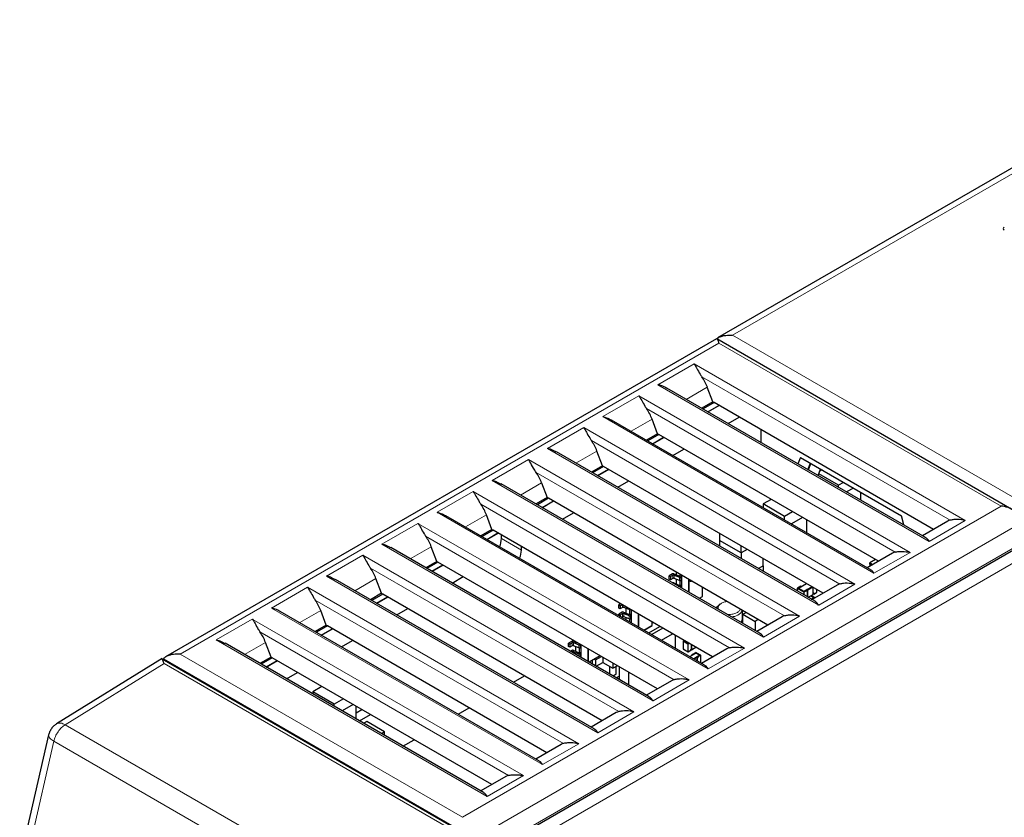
# Model space of a CAD drawing. Header units: millimetres. Extents: x 5 to 418, y 2 to 292.
# Tile 19 of 26: x 229 to 269, y 116 to 148. Entities that reach past the tile are written whole.
import ezdxf

# ---------------------------------------------------------------- set-up
doc = ezdxf.new("R2010")
doc.units = ezdxf.units.MM

msp = doc.modelspace()

# ---------------------------------------------------------------- linework, layer by layer
at = {"color": 7, "linetype": 'Continuous', "lineweight": 25}
for p, q in [((279.823, 148.16), (257.599, 135.33)), ((257.549, 135.301), (235.325, 122.471)), ((269.467, 128.421), (257.57, 135.289)), ((265.979, 127.288), (255.551, 133.308)), ((257.404, 132.752), (257.182, 133.345)), ((257.404, 132.752), (256.959, 132.495)), ((257.454, 132.723), (257.009, 132.467)), ((257.404, 132.752), (257.454, 132.723)), ((266.306, 127.613), (257.454, 132.723)), ((257.204, 132.354), (257.648, 132.611)), ((257.207, 132.352), (257.652, 132.609)), ((257.661, 132.603), (257.217, 132.347)), ((263.752, 126.002), (253.323, 132.023)), ((255.177, 131.466), (254.955, 132.059)), ((258.024, 131.881), (258.468, 132.138)), ((255.177, 131.466), (254.732, 131.209)), ((255.177, 131.466), (255.226, 131.438)), ((259.359, 131.11), (259.359, 131.623)), ((255.226, 131.438), (254.782, 131.181)), ((254.976, 131.069), (255.421, 131.325)), ((254.98, 131.067), (255.424, 131.323)), ((255.434, 131.317), (254.989, 131.061)), ((264.079, 126.327), (255.226, 131.438)), ((261.525, 124.717), (251.096, 130.737)), ((252.949, 130.18), (252.728, 130.773)), ((255.796, 130.595), (256.241, 130.852)), ((260.935, 130.513), (260.836, 130.257)), ((260.935, 130.513), (265.01, 128.161)), ((261.328, 130.286), (261.23, 130.03)), ((261.261, 130.012), (261.36, 130.268)), ((252.949, 130.18), (252.505, 129.924)), ((252.999, 130.152), (252.554, 129.895)), ((252.749, 129.783), (253.193, 130.039)), ((252.752, 129.781), (253.197, 130.037)), ((253.207, 130.032), (252.762, 129.775)), ((252.949, 130.18), (252.999, 130.152)), ((261.851, 125.041), (252.999, 130.152)), ((261.655, 129.785), (261.753, 130.041)), ((261.81, 130.008), (261.721, 129.957)), ((250.5, 129.488), (250.722, 128.894)), ((253.569, 129.309), (254.013, 129.566)), ((262.478, 129.394), (261.681, 129.854)), ((262.676, 129.508), (262.478, 129.394)), ((259.297, 123.431), (248.869, 129.451)), ((262.478, 129.31), (262.478, 129.394)), ((263.072, 129.28), (262.801, 129.123)), ((263.368, 128.795), (263.368, 129.108)), ((250.722, 128.894), (250.277, 128.638)), ((250.771, 128.866), (250.327, 128.609)), ((250.521, 128.497), (250.966, 128.753)), ((250.525, 128.495), (250.969, 128.751)), ((250.979, 128.746), (250.535, 128.489)), ((250.771, 128.866), (250.722, 128.894)), ((259.624, 123.755), (250.771, 128.866)), ((259.756, 128.823), (259.433, 128.637)), ((251.341, 128.023), (251.786, 128.28)), ((260.3, 128.136), (259.433, 128.637)), ((259.433, 128.637), (259.433, 128.495)), ((260.622, 128.323), (260.3, 128.136)), ((257.07, 122.145), (246.641, 128.165)), ((248.494, 127.609), (248.273, 128.202)), ((260.3, 127.995), (260.3, 128.136)), ((261.018, 128.094), (260.573, 127.837)), ((261.191, 127.481), (261.191, 127.994)), ((265.109, 127.791), (265.01, 128.161)), ((266.876, 127.942), (265.861, 127.356)), ((248.494, 127.609), (248.05, 127.352)), ((248.544, 127.58), (248.099, 127.323)), ((248.494, 127.609), (248.544, 127.58)), ((257.396, 122.47), (248.544, 127.58)), ((248.294, 127.211), (248.739, 127.468)), ((248.297, 127.209), (248.742, 127.466)), ((248.876, 127.246), (248.876, 127.389)), ((257.676, 127.451), (257.676, 127.165)), ((258.542, 126.665), (257.676, 127.165)), ((257.676, 127.165), (257.676, 126.938)), ((254.842, 120.859), (244.414, 126.879)), ((246.267, 126.323), (246.045, 126.916)), ((247.715, 114.2), (269.531, 126.794)), ((249.682, 126.78), (249.682, 126.923)), ((258.542, 126.665), (258.542, 126.951)), ((258.791, 126.808), (258.542, 126.665)), ((246.267, 126.323), (245.823, 126.066)), ((246.317, 126.294), (245.872, 126.037)), ((246.267, 126.323), (246.317, 126.294)), ((255.169, 121.184), (246.317, 126.294)), ((258.542, 126.665), (258.542, 126.438)), ((259.433, 126.15), (259.433, 126.437)), ((264.648, 126.656), (263.634, 126.07)), ((263.964, 126.393), (263.74, 126.264)), ((246.067, 125.925), (246.511, 126.182)), ((246.07, 125.923), (246.515, 126.18)), ((246.525, 126.174), (246.08, 125.917)), ((255.92, 125.894), (255.92, 125.791)), ((259.237, 126.037), (259.433, 126.15)), ((259.433, 126.15), (259.433, 125.924)), ((263.74, 126.264), (263.855, 126.198)), ((263.74, 126.207), (263.74, 126.264)), ((263.805, 126.169), (263.74, 126.207)), ((263.74, 126.207), (263.74, 126.131)), ((252.615, 119.573), (242.187, 125.593)), ((244.04, 125.037), (243.818, 125.63)), ((246.887, 125.452), (247.331, 125.708)), ((255.783, 125.822), (255.641, 125.74)), ((255.641, 125.74), (255.696, 125.708)), ((255.641, 125.611), (255.641, 125.74)), ((255.696, 125.579), (255.641, 125.611)), ((255.696, 125.708), (255.793, 125.763)), ((255.696, 125.708), (255.696, 125.579)), ((255.793, 125.635), (255.696, 125.579)), ((255.833, 125.825), (256.076, 125.729)), ((255.843, 125.766), (256.058, 125.681)), ((256.058, 125.552), (255.843, 125.637)), ((255.92, 125.607), (255.92, 125.419)), ((256.084, 125.734), (256.076, 125.729)), ((256.084, 125.734), (256.084, 125.799)), ((256.14, 125.702), (256.084, 125.734)), ((256.084, 125.362), (256.084, 125.548)), ((256.108, 125.683), (256.14, 125.702)), ((256.14, 125.573), (256.108, 125.555)), ((256.14, 125.767), (256.14, 125.253)), ((256.14, 125.702), (256.14, 125.573)), ((255.833, 125.453), (256.076, 125.357)), ((256.01, 125.328), (256.058, 125.309)), ((256.084, 125.362), (256.076, 125.357)), ((256.14, 125.33), (256.084, 125.362)), ((256.108, 125.312), (256.14, 125.33)), ((256.14, 125.33), (256.14, 125.253)), ((256.982, 124.908), (256.982, 125.28)), ((260.811, 125.235), (260.811, 125.128)), ((260.955, 125.324), (260.816, 125.243)), ((260.861, 125.243), (261.182, 125.428)), ((260.983, 125.313), (260.861, 125.243)), ((260.861, 125.243), (261.079, 125.117)), ((260.955, 125.324), (260.962, 125.324)), ((260.962, 125.324), (260.983, 125.313)), ((261.079, 125.117), (261.4, 125.302)), ((261.079, 125.117), (261.171, 125.17)), ((261.171, 125.17), (261.191, 125.158)), ((261.191, 125.142), (261.191, 125.158)), ((261.191, 125.111), (261.194, 125.12)), ((261.194, 125.152), (261.2, 125.156)), ((261.194, 125.12), (261.194, 125.152)), ((261.2, 125.187), (261.4, 125.302)), ((261.2, 125.156), (261.2, 125.187)), ((261.221, 125.175), (261.2, 125.187)), ((261.2, 125.156), (261.221, 125.144)), ((261.221, 125.175), (261.235, 125.167)), ((261.221, 125.128), (261.221, 125.144)), ((261.224, 124.891), (261.224, 125.137)), ((262.421, 125.37), (261.407, 124.785)), ((261.446, 124.988), (261.446, 125.275)), ((261.446, 125.271), (261.457, 125.264)), ((261.595, 125.079), (261.595, 125.189)), ((244.04, 125.037), (243.595, 124.78)), ((244.089, 125.008), (243.645, 124.752)), ((243.839, 124.639), (244.284, 124.896)), ((243.843, 124.637), (244.287, 124.894)), ((244.297, 124.888), (243.853, 124.632)), ((244.04, 125.037), (244.089, 125.008)), ((252.942, 119.898), (244.089, 125.008)), ((256.86, 124.838), (256.982, 124.908)), ((256.976, 124.912), (256.982, 124.908)), ((261.224, 124.891), (261.221, 124.892)), ((261.223, 124.89), (261.224, 124.891)), ((261.251, 124.875), (261.446, 124.988)), ((261.47, 124.857), (261.345, 124.929)), ((261.516, 124.857), (261.368, 124.943)), ((261.376, 124.802), (261.47, 124.857)), ((261.379, 124.804), (261.47, 124.857)), ((261.399, 124.792), (261.379, 124.804)), ((261.379, 124.801), (261.379, 124.804)), ((261.409, 124.786), (261.399, 124.792)), ((261.446, 124.988), (261.444, 124.989)), ((261.457, 125.029), (261.446, 125.02)), ((261.453, 125.018), (261.446, 125.015)), ((261.45, 125.021), (261.48, 125.039)), ((261.453, 125.018), (261.453, 125.023)), ((261.473, 125.007), (261.453, 125.018)), ((261.487, 125.014), (261.473, 125.007)), ((261.48, 125.007), (261.59, 125.071)), ((261.487, 125.046), (261.48, 125.039)), ((250.388, 118.287), (239.959, 124.308)), ((241.812, 123.751), (241.591, 124.344)), ((244.659, 124.166), (245.104, 124.423)), ((253.686, 124.611), (253.611, 124.568)), ((253.611, 124.568), (253.667, 124.536)), ((253.611, 124.44), (253.611, 124.568)), ((253.667, 124.407), (253.611, 124.44)), ((253.667, 124.536), (253.742, 124.579)), ((253.667, 124.536), (253.667, 124.407)), ((253.763, 124.463), (253.667, 124.407)), ((254.029, 124.381), (253.814, 124.466)), ((253.89, 124.435), (253.89, 124.248)), ((254.055, 124.191), (254.055, 124.377)), ((254.08, 124.384), (254.079, 124.383)), ((254.11, 124.367), (254.11, 123.853)), ((258.597, 123.993), (258.597, 124.348)), ((253.754, 124.279), (253.611, 124.197)), ((253.611, 124.197), (253.667, 124.164)), ((253.611, 124.141), (253.611, 124.197)), ((253.667, 124.164), (253.763, 124.22)), ((253.667, 124.164), (253.667, 124.109)), ((253.763, 124.092), (253.73, 124.073)), ((253.804, 124.282), (254.046, 124.186)), ((253.814, 124.223), (254.029, 124.138)), ((254.029, 124.009), (253.814, 124.094)), ((253.89, 124.064), (253.89, 123.98)), ((254.055, 124.191), (254.046, 124.186)), ((254.11, 124.159), (254.055, 124.191)), ((254.055, 123.885), (254.055, 124.005)), ((254.079, 124.14), (254.11, 124.159)), ((254.11, 124.03), (254.079, 124.012)), ((254.11, 124.159), (254.11, 124.03)), ((258.588, 123.935), (258.597, 123.878)), ((258.617, 124.193), (258.742, 124.265)), ((258.617, 124.193), (259.112, 123.907)), ((258.617, 123.823), (258.617, 124.193)), ((259.237, 123.979), (259.112, 123.907)), ((259.112, 123.907), (259.112, 123.538)), ((260.194, 124.084), (259.179, 123.499)), ((241.812, 123.751), (241.368, 123.494)), ((241.862, 123.722), (241.417, 123.466)), ((241.612, 123.353), (242.056, 123.61)), ((241.615, 123.351), (242.06, 123.608)), ((242.07, 123.602), (241.625, 123.346)), ((241.812, 123.751), (241.862, 123.722)), ((250.714, 118.612), (241.862, 123.722)), ((254.633, 123.552), (254.953, 123.736)), ((254.82, 123.444), (255.264, 123.701)), ((255.388, 123.629), (254.943, 123.372)), ((254.946, 123.74), (254.953, 123.736)), ((254.953, 123.736), (254.953, 123.88)), ((254.989, 123.859), (254.953, 123.838)), ((258.597, 123.835), (258.597, 123.878)), ((242.432, 122.88), (242.877, 123.137)), ((251.725, 123.107), (251.582, 123.025)), ((251.775, 123.11), (251.957, 123.038)), ((255.336, 123.146), (255.781, 123.402)), ((255.885, 123.342), (255.885, 122.829)), ((256.211, 123.104), (256.254, 123.129)), ((256.282, 123.113), (256.258, 123.1)), ((248.16, 117.001), (237.732, 123.022)), ((239.585, 122.465), (239.363, 123.058)), ((251.582, 123.025), (251.638, 122.993)), ((251.582, 122.896), (251.582, 123.025)), ((251.638, 122.864), (251.582, 122.896)), ((251.638, 122.993), (251.734, 123.049)), ((251.638, 122.993), (251.638, 122.864)), ((251.734, 122.92), (251.638, 122.864)), ((251.725, 122.736), (251.658, 122.697)), ((251.775, 122.739), (252.017, 122.643)), ((251.784, 123.051), (251.999, 122.966)), ((251.999, 122.838), (251.784, 122.923)), ((251.861, 123.093), (251.861, 123.076)), ((251.861, 122.892), (251.861, 122.704)), ((252.025, 122.648), (252.025, 122.834)), ((252.049, 122.969), (252.063, 122.977)), ((252.081, 122.858), (252.049, 122.84)), ((252.081, 122.966), (252.081, 122.858)), ((252.081, 122.966), (252.081, 122.453)), ((256.204, 123.092), (256.204, 122.793)), ((256.206, 122.789), (256.397, 122.678)), ((256.258, 123.1), (256.402, 123.017)), ((256.402, 123.017), (256.425, 123.03)), ((256.407, 122.678), (256.517, 122.742)), ((256.514, 122.775), (256.517, 122.773)), ((256.514, 122.744), (256.517, 122.742)), ((256.517, 122.773), (256.546, 122.79)), ((256.517, 122.742), (256.517, 122.773)), ((256.523, 122.772), (256.517, 122.769)), ((256.523, 122.772), (256.523, 122.777)), ((256.543, 122.761), (256.523, 122.772)), ((256.546, 122.79), (256.543, 122.792)), ((256.543, 122.761), (256.557, 122.769)), ((256.546, 122.79), (256.546, 122.96)), ((256.55, 122.761), (256.721, 122.86)), ((257.966, 122.799), (256.952, 122.213)), ((235.192, 122.406), (230.931, 119.774)), ((247.103, 115.5), (235.189, 122.379)), ((239.585, 122.465), (239.14, 122.209)), ((239.634, 122.437), (239.19, 122.18)), ((239.384, 122.068), (239.829, 122.324)), ((239.388, 122.066), (239.832, 122.322)), ((239.842, 122.317), (239.398, 122.06)), ((239.585, 122.465), (239.634, 122.437)), ((248.487, 117.326), (239.634, 122.437)), ((251.714, 122.665), (251.734, 122.677)), ((251.784, 122.68), (251.999, 122.595)), ((252.025, 122.648), (252.017, 122.643)), ((252.081, 122.616), (252.025, 122.648)), ((252.049, 122.597), (252.081, 122.616)), ((252.081, 122.487), (252.052, 122.47)), ((252.081, 122.616), (252.081, 122.487)), ((252.405, 122.266), (252.85, 122.523)), ((252.553, 122.18), (252.553, 122.351)), ((252.614, 122.386), (252.677, 122.35)), ((252.677, 122.35), (252.913, 122.486)), ((252.677, 122.35), (252.677, 122.109)), ((252.967, 122.455), (252.967, 122.254)), ((256.481, 122.485), (256.723, 122.625)), ((256.575, 122.571), (256.717, 122.653)), ((256.602, 122.555), (256.575, 122.571)), ((256.575, 122.539), (256.575, 122.571)), ((256.723, 122.625), (256.602, 122.555)), ((256.624, 122.402), (256.867, 122.542)), ((256.624, 122.402), (256.746, 122.472)), ((256.913, 122.543), (256.721, 122.653)), ((256.867, 122.542), (256.723, 122.625)), ((256.746, 122.472), (256.766, 122.461)), ((256.766, 122.445), (256.766, 122.461)), ((256.769, 122.454), (256.775, 122.458)), ((256.769, 122.318), (256.769, 122.454)), ((256.769, 122.428), (256.78, 122.421)), ((256.775, 122.489), (256.867, 122.542)), ((256.796, 122.478), (256.775, 122.489)), ((256.775, 122.458), (256.775, 122.489)), ((256.796, 122.446), (256.775, 122.458)), ((256.809, 122.47), (256.796, 122.478)), ((256.809, 122.438), (256.796, 122.446)), ((256.917, 122.236), (256.917, 122.534)), ((252.696, 122.098), (252.967, 122.254)), ((252.967, 122.254), (253.375, 122.018)), ((253.231, 122.101), (253.231, 121.789)), ((253.375, 122.219), (253.375, 122.018)), ((253.375, 122.018), (253.549, 122.119)), ((253.506, 121.774), (253.506, 122.094)), ((253.63, 122.072), (253.63, 121.559)), ((256.917, 122.233), (256.917, 122.236)), ((240.205, 121.594), (240.649, 121.851)), ((249.362, 121.451), (249.806, 121.708)), ((253.506, 121.774), (253.382, 121.702)), ((253.506, 121.631), (253.63, 121.702)), ((254.023, 121.332), (254.023, 121.845)), ((241.639, 121.279), (241.268, 121.065)), ((255.739, 121.513), (254.724, 120.927)), ((242.134, 120.565), (241.268, 121.065)), ((241.268, 121.065), (241.268, 120.98)), ((242.505, 120.779), (242.134, 120.565)), ((242.134, 120.48), (242.134, 120.565)), ((242.902, 120.551), (242.457, 120.294)), ((243.025, 119.966), (243.025, 120.479)), ((243.025, 120.222), (243.248, 120.35)), ((247.134, 120.165), (247.579, 120.422)), ((243.15, 119.894), (243.595, 120.15)), ((253.512, 120.227), (252.497, 119.641)), ((243.446, 119.864), (243.323, 119.794)), ((244.163, 119.45), (243.446, 119.864)), ((230.617, 119.336), (229.449, 114.25)), ((244.163, 119.45), (244.041, 119.379)), ((244.163, 119.309), (244.163, 119.45)), ((244.907, 118.879), (245.352, 119.136)), ((251.284, 118.941), (250.27, 118.355)), ((249.057, 117.655), (248.042, 117.07))]:
    msp.add_line(p, q, dxfattribs=at)
at = {"color": 7, "linetype": 'Continuous', "lineweight": 18}
for p, q in [((279.925, 147.982), (258.196, 135.438)), ((305.398, 146.971), (247.43, 113.507)), ((258.196, 135.438), (269.58, 128.866)), ((257.652, 135.124), (235.922, 122.58)), ((269.036, 128.552), (257.652, 135.124)), ((255.191, 133.445), (256.649, 134.287)), ((256.649, 134.287), (267.586, 127.973)), ((266.128, 127.131), (255.191, 133.445)), ((256.959, 133.768), (266.979, 127.983)), ((256.335, 132.856), (257.182, 133.345)), ((252.964, 132.159), (254.422, 133.001)), ((254.422, 133.001), (265.358, 126.687)), ((254.732, 132.482), (264.752, 126.697)), ((263.9, 125.846), (252.964, 132.159)), ((254.107, 131.57), (254.955, 132.059)), ((250.737, 130.873), (252.195, 131.715)), ((252.195, 131.715), (263.131, 125.401)), ((252.504, 131.196), (262.525, 125.412)), ((261.673, 124.56), (250.737, 130.873)), ((251.88, 130.284), (252.728, 130.773)), ((248.509, 129.587), (249.967, 130.429)), ((249.967, 130.429), (260.904, 124.116)), ((250.277, 129.91), (260.297, 124.126)), ((259.446, 123.274), (248.509, 129.587)), ((249.653, 128.998), (250.5, 129.488)), ((246.282, 128.302), (247.74, 129.143)), ((247.74, 129.143), (258.676, 122.83)), ((257.218, 121.988), (246.282, 128.302)), ((247.307, 116.008), (269.036, 128.552)), ((248.049, 128.625), (258.07, 122.84)), ((247.425, 127.712), (248.273, 128.202)), ((267.586, 127.973), (266.128, 127.131)), ((244.054, 127.016), (245.512, 127.857)), ((245.512, 127.857), (256.449, 121.544)), ((247.554, 115.007), (269.778, 127.837)), ((245.822, 127.339), (255.842, 121.554)), ((248.876, 127.246), (249.682, 126.78)), ((254.991, 120.702), (244.054, 127.016)), ((245.198, 126.427), (246.045, 126.916)), ((269.679, 126.951), (247.653, 114.236)), ((265.358, 126.687), (263.9, 125.846)), ((241.827, 125.73), (243.285, 126.572)), ((243.285, 126.572), (254.221, 120.258)), ((243.595, 126.053), (253.615, 120.268)), ((255.924, 125.789), (255.924, 125.891)), ((252.764, 119.416), (241.827, 125.73)), ((242.97, 125.141), (243.818, 125.63)), ((255.793, 125.635), (255.793, 125.763)), ((255.843, 125.637), (255.843, 125.766)), ((255.924, 125.417), (255.924, 125.605)), ((256.058, 125.681), (256.058, 125.552)), ((256.108, 125.683), (256.108, 125.555)), ((256.417, 125.606), (256.417, 125.093)), ((256.446, 125.076), (256.446, 125.59)), ((239.6, 124.444), (241.058, 125.286)), ((241.058, 125.286), (251.994, 118.972)), ((256.058, 125.309), (256.058, 125.301)), ((256.108, 125.312), (256.108, 125.272)), ((256.976, 125.284), (256.976, 124.912)), ((261.072, 125.082), (260.814, 125.231)), ((260.814, 125.231), (260.814, 125.127)), ((260.821, 125.243), (260.962, 125.324)), ((261.079, 125.093), (260.821, 125.243)), ((261.191, 125.158), (261.079, 125.093)), ((261.191, 125.142), (261.086, 125.082)), ((261.191, 125.111), (261.191, 125.142)), ((261.221, 125.128), (261.191, 125.111)), ((261.221, 125.144), (261.194, 125.128)), ((261.42, 125.29), (261.221, 125.175)), ((261.221, 125.175), (261.221, 125.144)), ((261.221, 124.892), (261.221, 125.128)), ((261.235, 125.167), (261.434, 125.282)), ((261.235, 124.884), (261.235, 125.167)), ((261.444, 125.277), (261.444, 124.989)), ((261.447, 125.274), (261.446, 125.274)), ((261.461, 125.267), (261.457, 125.264)), ((261.457, 125.264), (261.457, 125.029)), ((261.592, 125.191), (261.592, 125.075)), ((263.131, 125.401), (261.673, 124.56)), ((241.367, 124.767), (251.388, 118.982)), ((256.976, 124.912), (256.854, 124.841)), ((261.072, 124.978), (261.072, 125.082)), ((261.086, 124.97), (261.086, 125.082)), ((261.221, 124.892), (261.221, 124.892)), ((261.444, 124.989), (261.248, 124.876)), ((261.365, 124.941), (261.511, 124.857)), ((261.511, 124.857), (261.399, 124.792)), ((261.399, 124.792), (261.399, 124.789)), ((261.457, 125.029), (261.487, 125.046)), ((261.473, 125.035), (261.473, 125.007)), ((261.487, 125.014), (261.592, 125.075)), ((261.487, 125.046), (261.487, 125.014)), ((250.536, 118.131), (239.6, 124.444)), ((240.743, 123.855), (241.591, 124.344)), ((253.763, 124.463), (253.763, 124.567)), ((253.814, 124.466), (253.814, 124.538)), ((253.895, 124.246), (253.895, 124.434)), ((254.029, 124.414), (254.029, 124.381)), ((254.079, 124.385), (254.079, 124.383)), ((237.372, 123.158), (238.83, 124)), ((238.83, 124), (249.767, 117.686)), ((253.763, 124.092), (253.763, 124.22)), ((253.814, 124.094), (253.814, 124.223)), ((253.895, 123.978), (253.895, 124.062)), ((254.029, 124.138), (254.029, 124.009)), ((254.079, 124.14), (254.079, 124.012)), ((254.388, 124.206), (254.388, 123.693)), ((254.417, 123.676), (254.417, 124.19)), ((260.904, 124.116), (259.446, 123.274)), ((254.946, 123.74), (254.626, 123.555)), ((254.946, 123.884), (254.946, 123.74)), ((258.597, 123.878), (258.592, 123.837)), ((248.309, 116.845), (237.372, 123.158)), ((239.14, 123.481), (249.16, 117.697)), ((238.516, 122.569), (239.363, 123.058)), ((251.734, 122.92), (251.734, 123.049)), ((251.784, 122.923), (251.784, 123.051)), ((251.865, 123.074), (251.865, 123.091)), ((251.865, 122.703), (251.865, 122.891)), ((251.999, 122.966), (251.999, 122.838)), ((252.049, 122.969), (252.049, 122.84)), ((252.359, 122.806), (252.359, 122.293)), ((252.388, 122.276), (252.388, 122.789)), ((256.395, 122.981), (256.204, 123.092)), ((256.204, 122.793), (256.395, 122.683)), ((256.402, 122.993), (256.211, 123.104)), ((256.395, 122.683), (256.395, 122.981)), ((256.445, 123.019), (256.402, 122.993)), ((256.459, 123.011), (256.409, 122.981)), ((256.409, 122.683), (256.409, 122.981)), ((256.409, 122.683), (256.514, 122.744)), ((256.514, 122.775), (256.543, 122.792)), ((256.514, 122.744), (256.514, 122.775)), ((256.543, 122.792), (256.543, 122.962)), ((256.543, 122.789), (256.543, 122.761)), ((256.557, 122.769), (256.557, 122.954)), ((256.718, 122.861), (256.557, 122.769)), ((258.676, 122.83), (257.218, 121.988)), ((235.246, 122.398), (247.488, 115.331)), ((235.922, 122.58), (247.307, 116.008)), ((251.734, 122.653), (251.734, 122.677)), ((251.784, 122.624), (251.784, 122.68)), ((251.999, 122.595), (251.999, 122.5)), ((252.049, 122.597), (252.049, 122.471)), ((252.844, 122.526), (252.399, 122.27)), ((256.766, 122.461), (256.644, 122.39)), ((256.658, 122.382), (256.766, 122.445)), ((256.717, 122.653), (256.908, 122.542)), ((256.766, 122.445), (256.766, 122.32)), ((256.796, 122.446), (256.769, 122.431)), ((256.809, 122.438), (256.78, 122.421)), ((256.78, 122.421), (256.78, 122.312)), ((256.908, 122.542), (256.796, 122.478)), ((256.796, 122.478), (256.796, 122.446)), ((256.915, 122.531), (256.809, 122.47)), ((256.809, 122.47), (256.809, 122.438)), ((256.915, 122.531), (256.915, 122.234)), ((235.27, 122.203), (231.282, 119.74)), ((246.654, 115.631), (235.27, 122.203)), ((256.449, 121.544), (254.991, 120.702)), ((254.221, 120.258), (252.764, 119.416)), ((242.666, 113.168), (231.282, 119.74)), ((230.826, 119.072), (229.658, 113.986)), ((230.826, 119.072), (242.21, 112.5)), ((251.994, 118.972), (250.536, 118.131)), ((249.767, 117.686), (248.309, 116.845))]:
    msp.add_line(p, q, dxfattribs=at)
at = {"color": 7, "linetype": 'Continuous', "lineweight": 25, "flags": 128}
for points in [[(256.546, 125.532), (256.54, 125.525), (256.525, 125.513), (256.511, 125.508), (256.498, 125.51), (256.49, 125.52), (256.487, 125.535), (256.49, 125.554), (256.493, 125.563)], [(257.553, 124.438), (257.587, 124.509), (257.701, 124.607)], [(258.547, 123.864), (258.557, 123.877), (258.597, 123.993)]]:
    msp.add_lwpolyline(points, dxfattribs=at)
at = {"color": 7, "linetype": 'Continuous', "lineweight": 25}
for centre, radius, start, end in [((269.181, 139.738), 0.0611, 110.7834, 249.2166), ((247.951, 127.266), 0.924, 337.7068, 358.7582), ((248.758, 126.8), 0.924, 337.7068, 358.7582), ((255.811, 125.767), 0.0616, 69.0238, 117.082), ((255.821, 125.708), 0.0616, 69.0238, 117.082), ((255.821, 125.58), 0.0616, 69.0238, 117.082), ((256.08, 125.738), 0.0616, 249.0238, 297.082), ((256.08, 125.61), 0.0616, 249.0238, 297.082), ((255.811, 125.393), 0.0638, 69.523, 107.6336), ((256.08, 125.367), 0.0616, 249.0238, 297.082), ((260.829, 125.23), 0.0148, 122.6055, 177.3945), ((261.079, 125.095), 0.0148, 242.6097, 297.3903), ((261.514, 124.853), 0.00486, 65.686, 125.6182), ((261.59, 125.08), 0.00486, 294.3747, 354.3052), ((253.791, 124.408), 0.0616, 69.0238, 117.082), ((254.051, 124.438), 0.0616, 249.0238, 297.082), ((253.782, 124.224), 0.0616, 69.0238, 117.082), ((253.791, 124.165), 0.0616, 69.0238, 117.082), ((253.791, 124.037), 0.0616, 69.0238, 117.082), ((254.051, 124.195), 0.0616, 249.0238, 297.082), ((254.051, 124.067), 0.0616, 249.0238, 297.082), ((251.753, 123.053), 0.0616, 69.0238, 117.082), ((251.753, 122.681), 0.0616, 69.0238, 117.082), ((251.762, 122.994), 0.0616, 69.0238, 117.082), ((251.762, 122.865), 0.0616, 69.0238, 117.082), ((252.021, 123.024), 0.0616, 249.0238, 297.082), ((252.021, 122.895), 0.0616, 249.0238, 297.082), ((256.219, 123.091), 0.0148, 122.6055, 177.3945), ((256.209, 122.793), 0.00486, 174.3796, 234.302), ((256.402, 122.995), 0.0148, 242.6097, 297.3903), ((251.762, 122.622), 0.0616, 69.0238, 117.082), ((252.021, 122.652), 0.0616, 249.0238, 297.082), ((256.4, 122.682), 0.00486, 174.3796, 234.302), ((256.719, 122.649), 0.00486, 65.6861, 125.6181), ((256.911, 122.538), 0.00486, 65.686, 125.6182), ((256.914, 122.236), 0.00392, 317.3233, 357.8622)]:
    msp.add_arc(centre, radius, start, end, dxfattribs=at)
at = {"color": 7, "linetype": 'Continuous', "lineweight": 18}
for centre, radius, start, end in [((260.816, 125.235), 0.00486, 185.6948, 245.6253), ((260.818, 125.239), 0.00486, 54.3818, 114.314), ((261.087, 125.081), 0.0148, 122.6055, 177.3945), ((261.071, 125.081), 0.0148, 2.6055, 57.3945), ((261.503, 124.844), 0.0149, 16.6101, 57.3031), ((261.587, 125.075), 0.00486, 305.698, 5.6204), ((258.172, 124.563), 0.47, 267.2421, 333.2407), ((256.41, 122.981), 0.0148, 122.6055, 177.3945), ((256.394, 122.981), 0.0148, 2.6055, 57.3945), ((256.402, 122.696), 0.0148, 242.6097, 297.3903), ((256.404, 122.682), 0.00486, 305.698, 5.6204), ((256.9, 122.53), 0.0148, 2.6055, 57.3945), ((256.913, 122.535), 0.00486, 294.3747, 354.3052)]:
    msp.add_arc(centre, radius, start, end, dxfattribs=at)
at = {"color": 7, "linetype": 'Continuous', "lineweight": 25}
for centre, start_param, end_param in [((256.49, 133.28), 4.459709, 4.890173), ((254.262, 131.994), 4.459709, 4.890173), ((252.035, 130.708), 4.459709, 4.890173), ((249.807, 129.422), 4.459709, 4.890173), ((247.58, 128.136), 4.459709, 4.890173), ((267.426, 126.966), 6.12364, 6.292223), ((245.353, 126.851), 4.459709, 4.890173), ((265.199, 125.68), 6.12364, 6.292223), ((243.125, 125.565), 4.459709, 4.890173), ((262.971, 124.395), 6.12364, 6.292223), ((240.898, 124.279), 4.459709, 4.890173), ((260.744, 123.109), 6.12364, 6.292223), ((238.67, 122.993), 4.459709, 4.890173), ((258.517, 121.823), 6.12364, 6.292223), ((256.289, 120.537), 6.12364, 6.292223), ((254.062, 119.251), 6.12364, 6.292223), ((251.834, 117.965), 6.12364, 6.292223), ((249.607, 116.68), 6.12364, 6.292223)]:
    msp.add_ellipse(centre, major_axis=(-0.545, 0.979), ratio=0.587367, start_param=start_param, end_param=end_param, dxfattribs=at)
for points, knots in [([(257.555, 135.287), (257.573, 135.305), (257.627, 135.358), (257.808, 135.423), (258.01, 135.449), (258.152, 135.442), (258.195, 135.438), (258.196, 135.438)], [0, 0, 0, 0, 0.151214, 0.431992, 0.827475, 0.994149, 1, 1, 1, 1]), ([(257.652, 135.124), (257.651, 135.125), (257.644, 135.149), (257.62, 135.222), (257.583, 135.3), (257.542, 135.291), (257.525, 135.287)], [0, 0, 0, 0, 0.006894, 0.203261, 0.669201, 1, 1, 1, 1]), ([(256.649, 134.287), (256.65, 134.286), (256.687, 134.232), (256.761, 134.106), (256.86, 133.918), (256.936, 133.802), (256.959, 133.768)], [0, 0, 0, 0, 0.00773, 0.412353, 0.827211, 1, 1, 1, 1]), ([(255.546, 133.298), (255.479, 133.337), (255.367, 133.402), (255.243, 133.433), (255.193, 133.445), (255.191, 133.445)], [0, 0, 0, 0, 0.589371, 0.985828, 1, 1, 1, 1]), ([(254.422, 133.001), (254.423, 133), (254.459, 132.946), (254.534, 132.82), (254.632, 132.633), (254.709, 132.516), (254.732, 132.482)], [0, 0, 0, 0, 0.0077302, 0.4123527, 0.8272107, 1, 1, 1, 1]), ([(252.964, 132.159), (252.966, 132.159), (253.016, 132.147), (253.14, 132.116), (253.252, 132.051), (253.318, 132.012)], [0, 0, 0, 0, 0.014172, 0.410629, 1, 1, 1, 1]), ([(252.195, 131.715), (252.195, 131.714), (252.232, 131.66), (252.306, 131.535), (252.405, 131.347), (252.482, 131.23), (252.504, 131.196)], [0, 0, 0, 0, 0.00773, 0.412353, 0.827211, 1, 1, 1, 1]), ([(251.091, 130.726), (251.024, 130.765), (250.913, 130.83), (250.789, 130.861), (250.738, 130.873), (250.737, 130.873)], [0, 0, 0, 0, 0.589371, 0.985828, 1, 1, 1, 1]), ([(250.277, 129.91), (250.24, 129.968), (250.142, 130.123), (250.051, 130.299), (249.988, 130.399), (249.968, 130.428), (249.967, 130.429)], [0, 0, 0, 0, 0.292221, 0.775928, 0.992267, 1, 1, 1, 1]), ([(248.509, 129.587), (248.511, 129.587), (248.561, 129.575), (248.685, 129.544), (248.797, 129.479), (248.863, 129.44)], [0, 0, 0, 0, 0.014172, 0.410629, 1, 1, 1, 1]), ([(247.74, 129.143), (247.74, 129.142), (247.777, 129.089), (247.851, 128.963), (247.95, 128.775), (248.027, 128.659), (248.049, 128.625)], [0, 0, 0, 0, 0.00773, 0.412353, 0.827211, 1, 1, 1, 1]), ([(246.282, 128.302), (246.284, 128.301), (246.334, 128.29), (246.458, 128.258), (246.569, 128.193), (246.636, 128.154)], [0, 0, 0, 0, 0.014172, 0.410629, 1, 1, 1, 1]), ([(269.712, 128.161), (269.683, 128.213), (269.62, 128.325), (269.425, 128.456), (269.222, 128.526), (269.08, 128.547), (269.037, 128.552), (269.036, 128.552)], [0, 0, 0, 0, 0.217822, 0.476566, 0.841014, 0.994608, 1, 1, 1, 1]), ([(267.586, 127.973), (267.584, 127.973), (267.534, 127.985), (267.376, 128.012), (267.153, 128.017), (267.027, 127.993), (266.979, 127.983)], [0, 0, 0, 0, 0.007733, 0.224072, 0.707779, 1, 1, 1, 1]), ([(245.512, 127.857), (245.513, 127.856), (245.55, 127.803), (245.624, 127.677), (245.723, 127.489), (245.799, 127.373), (245.822, 127.339)], [0, 0, 0, 0, 0.00773, 0.412353, 0.827211, 1, 1, 1, 1]), ([(266.128, 127.131), (266.127, 127.132), (266.091, 127.186), (266.045, 127.254), (265.988, 127.275), (265.974, 127.28)], [0, 0, 0, 0, 0.014226, 0.758857, 1, 1, 1, 1]), ([(244.409, 126.868), (244.342, 126.907), (244.23, 126.972), (244.106, 127.004), (244.056, 127.015), (244.054, 127.016)], [0, 0, 0, 0, 0.589371, 0.985828, 1, 1, 1, 1]), ([(264.752, 126.697), (264.799, 126.707), (264.926, 126.731), (265.148, 126.726), (265.306, 126.699), (265.357, 126.688), (265.358, 126.687)], [0, 0, 0, 0, 0.292221, 0.775928, 0.992267, 1, 1, 1, 1]), ([(243.285, 126.572), (243.286, 126.571), (243.322, 126.517), (243.397, 126.391), (243.495, 126.203), (243.572, 126.087), (243.595, 126.053)], [0, 0, 0, 0, 0.00773, 0.412353, 0.827211, 1, 1, 1, 1]), ([(263.9, 125.846), (263.9, 125.847), (263.863, 125.9), (263.818, 125.969), (263.761, 125.989), (263.747, 125.994)], [0, 0, 0, 0, 0.014226, 0.758857, 1, 1, 1, 1]), ([(242.181, 125.583), (242.115, 125.621), (242.003, 125.687), (241.879, 125.718), (241.829, 125.729), (241.827, 125.73)], [0, 0, 0, 0, 0.589371, 0.985828, 1, 1, 1, 1]), ([(241.058, 125.286), (241.058, 125.285), (241.095, 125.231), (241.169, 125.105), (241.268, 124.917), (241.345, 124.801), (241.367, 124.767)], [0, 0, 0, 0, 0.00773, 0.412353, 0.827211, 1, 1, 1, 1]), ([(260.816, 125.243), (260.815, 125.242), (260.813, 125.241), (260.811, 125.238), (260.811, 125.236), (260.811, 125.235)], [0, 0, 0, 0, 0.352369, 0.694184, 1, 1, 1, 1]), ([(263.131, 125.401), (263.129, 125.402), (263.079, 125.413), (262.921, 125.441), (262.698, 125.445), (262.572, 125.421), (262.525, 125.412)], [0, 0, 0, 0, 0.007733, 0.224072, 0.707779, 1, 1, 1, 1]), ([(261.519, 124.854), (261.519, 124.855), (261.518, 124.856), (261.516, 124.857), (261.516, 124.857)], [0, 0, 0, 0, 0.752855, 1, 1, 1, 1]), ([(261.521, 124.85), (261.52, 124.851), (261.52, 124.852), (261.52, 124.853), (261.519, 124.854)], [0, 0, 0, 0, 0.328527, 1, 1, 1, 1]), ([(261.673, 124.56), (261.672, 124.561), (261.636, 124.614), (261.591, 124.683), (261.533, 124.703), (261.519, 124.709)], [0, 0, 0, 0, 0.014226, 0.758857, 1, 1, 1, 1]), ([(261.59, 125.071), (261.591, 125.071), (261.593, 125.073), (261.595, 125.076), (261.595, 125.078), (261.595, 125.079)], [0, 0, 0, 0, 0.352682, 0.694399, 1, 1, 1, 1]), ([(239.954, 124.297), (239.887, 124.336), (239.776, 124.401), (239.652, 124.432), (239.601, 124.444), (239.6, 124.444)], [0, 0, 0, 0, 0.589371, 0.985828, 1, 1, 1, 1]), ([(238.83, 124), (238.831, 123.999), (238.868, 123.945), (238.942, 123.82), (239.04, 123.632), (239.117, 123.515), (239.14, 123.481)], [0, 0, 0, 0, 0.00773, 0.412353, 0.827211, 1, 1, 1, 1]), ([(260.904, 124.116), (260.902, 124.116), (260.852, 124.127), (260.694, 124.155), (260.471, 124.159), (260.345, 124.135), (260.297, 124.126)], [0, 0, 0, 0, 0.007733, 0.224072, 0.707779, 1, 1, 1, 1]), ([(237.372, 123.158), (237.374, 123.158), (237.424, 123.146), (237.548, 123.115), (237.66, 123.05), (237.727, 123.011)], [0, 0, 0, 0, 0.014172, 0.410629, 1, 1, 1, 1]), ([(259.446, 123.274), (259.445, 123.275), (259.408, 123.328), (259.363, 123.397), (259.306, 123.418), (259.292, 123.423)], [0, 0, 0, 0, 0.014226, 0.7588567, 1, 1, 1, 1]), ([(258.07, 122.84), (258.117, 122.849), (258.244, 122.874), (258.466, 122.869), (258.624, 122.842), (258.675, 122.83), (258.676, 122.83)], [0, 0, 0, 0, 0.292221, 0.775928, 0.992267, 1, 1, 1, 1]), ([(235.27, 122.203), (235.258, 122.241), (235.235, 122.317), (235.197, 122.377), (235.169, 122.395), (235.149, 122.378), (235.147, 122.376)], [0, 0, 0, 0, 0.322798, 0.645423, 0.967506, 1, 1, 1, 1]), ([(235.922, 122.58), (235.921, 122.58), (235.878, 122.584), (235.736, 122.59), (235.533, 122.565), (235.338, 122.492), (235.275, 122.428), (235.246, 122.398)], [0, 0, 0, 0, 0.005392, 0.158986, 0.523434, 0.782178, 1, 1, 1, 1]), ([(256.397, 122.678), (256.397, 122.678), (256.398, 122.678), (256.4, 122.677), (256.403, 122.677), (256.406, 122.678), (256.407, 122.678), (256.407, 122.678)], [0, 0, 0, 0, 0.047522, 0.333715, 0.649609, 0.991388, 1, 1, 1, 1]), ([(256.916, 122.539), (256.915, 122.54), (256.914, 122.542), (256.913, 122.543), (256.913, 122.543)], [0, 0, 0, 0, 0.752855, 1, 1, 1, 1]), ([(256.917, 122.534), (256.917, 122.535), (256.918, 122.535), (256.917, 122.537), (256.916, 122.539), (256.916, 122.539)], [0, 0, 0, 0, 0.042568, 0.523156, 1, 1, 1, 1]), ([(257.218, 121.988), (257.218, 121.989), (257.181, 122.042), (257.136, 122.111), (257.078, 122.132), (257.064, 122.137)], [0, 0, 0, 0, 0.014226, 0.7588567, 1, 1, 1, 1]), ([(256.449, 121.544), (256.447, 121.544), (256.397, 121.556), (256.239, 121.583), (256.016, 121.588), (255.89, 121.563), (255.842, 121.554)], [0, 0, 0, 0, 0.007733, 0.224072, 0.707779, 1, 1, 1, 1]), ([(254.991, 120.702), (254.99, 120.703), (254.954, 120.757), (254.908, 120.825), (254.851, 120.846), (254.837, 120.851)], [0, 0, 0, 0, 0.014226, 0.758857, 1, 1, 1, 1]), ([(254.221, 120.258), (254.22, 120.258), (254.169, 120.27), (254.012, 120.297), (253.789, 120.302), (253.663, 120.277), (253.615, 120.268)], [0, 0, 0, 0, 0.007733, 0.224072, 0.707779, 1, 1, 1, 1]), ([(230.931, 119.774), (230.895, 119.748), (230.821, 119.695), (230.726, 119.581), (230.652, 119.456), (230.628, 119.375), (230.617, 119.336)], [0, 0, 0, 0, 0.253682, 0.513182, 0.765842, 1, 1, 1, 1]), ([(252.764, 119.416), (252.763, 119.417), (252.726, 119.471), (252.681, 119.539), (252.624, 119.56), (252.61, 119.565)], [0, 0, 0, 0, 0.014226, 0.758857, 1, 1, 1, 1]), ([(251.994, 118.972), (251.992, 118.973), (251.942, 118.984), (251.784, 119.011), (251.562, 119.016), (251.435, 118.992), (251.388, 118.982)], [0, 0, 0, 0, 0.007733, 0.224072, 0.707779, 1, 1, 1, 1]), ([(250.536, 118.131), (250.535, 118.132), (250.499, 118.185), (250.454, 118.254), (250.396, 118.274), (250.382, 118.279)], [0, 0, 0, 0, 0.014226, 0.758857, 1, 1, 1, 1]), ([(249.16, 117.697), (249.208, 117.706), (249.334, 117.73), (249.557, 117.726), (249.715, 117.698), (249.765, 117.687), (249.767, 117.686)], [0, 0, 0, 0, 0.292221, 0.775928, 0.992267, 1, 1, 1, 1]), ([(248.309, 116.845), (248.308, 116.846), (248.271, 116.899), (248.226, 116.968), (248.169, 116.988), (248.155, 116.993)], [0, 0, 0, 0, 0.014226, 0.758857, 1, 1, 1, 1])]:
    msp.add_open_spline(points, degree=3, knots=knots, dxfattribs=at)
at = {"color": 7, "linetype": 'Continuous', "lineweight": 18}
for points, knots in [([(257.751, 124.636), (257.795, 124.657), (257.863, 124.689), (257.947, 124.702), (257.976, 124.707)], [0, 0, 0, 0, 0.6572304, 1, 1, 1, 1]), ([(257.751, 124.636), (257.714, 124.61), (257.659, 124.57), (257.623, 124.503), (257.615, 124.45), (257.618, 124.413), (257.627, 124.395), (257.628, 124.394)], [0, 0, 0, 0, 0.376322, 0.580661, 0.785827, 0.990166, 1, 1, 1, 1]), ([(258.517, 124.395), (258.509, 124.378), (258.487, 124.329), (258.431, 124.29), (258.394, 124.264)], [0, 0, 0, 0, 0.342723, 1, 1, 1, 1]), ([(257.976, 124.193), (257.977, 124.193), (258.008, 124.187), (258.073, 124.186), (258.165, 124.191), (258.28, 124.211), (258.349, 124.243), (258.394, 124.264)], [0, 0, 0, 0, 0.008856, 0.214053, 0.418423, 0.623621, 1, 1, 1, 1]), ([(231.282, 119.74), (231.232, 119.704), (231.13, 119.631), (230.993, 119.462), (230.883, 119.269), (230.844, 119.137), (230.826, 119.072)], [0, 0, 0, 0, 0.243904, 0.5, 0.756096, 1, 1, 1, 1]), ([(231.282, 119.74), (231.219, 119.768), (231.124, 119.813), (231.012, 119.807), (230.955, 119.794), (230.933, 119.775), (230.932, 119.773)], [0, 0, 0, 0, 0.468679, 0.720977, 0.978629, 1, 1, 1, 1]), ([(230.62, 119.335), (230.618, 119.325), (230.609, 119.298), (230.628, 119.247), (230.683, 119.167), (230.769, 119.11), (230.826, 119.072)], [0, 0, 0, 0, 0.125143, 0.355474, 0.581019, 1, 1, 1, 1])]:
    msp.add_open_spline(points, degree=3, knots=knots, dxfattribs=at)

doc.saveas('drawing.dxf')
